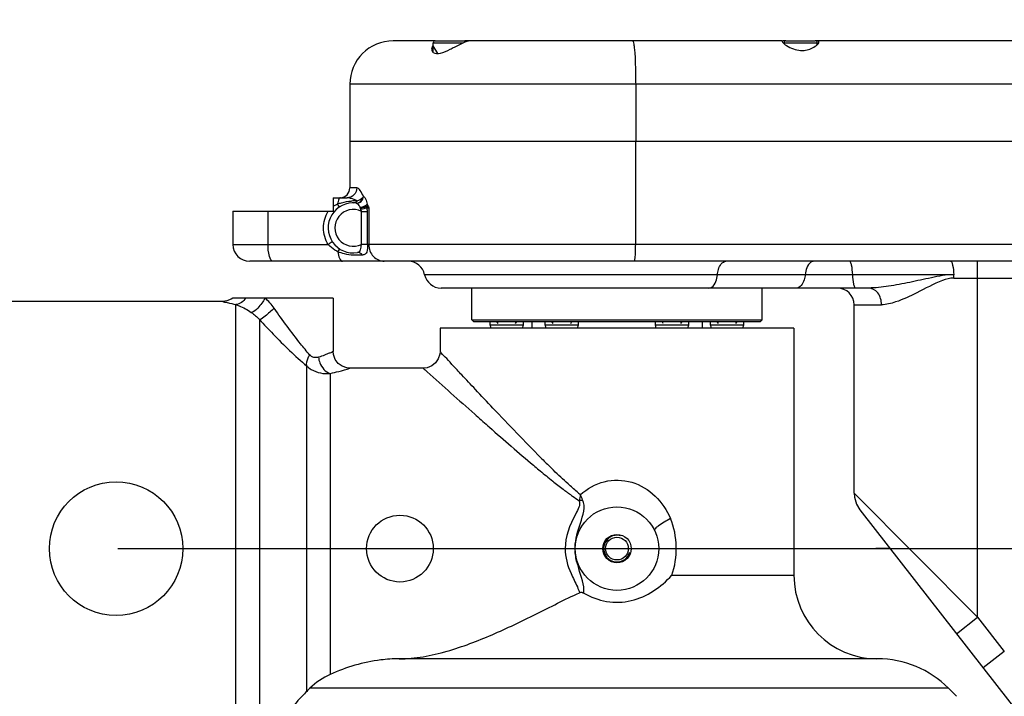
# Model space of a CAD drawing. Header units: millimetres. Extents: x 0 to 14268, y 0 to 10092.
# Tile 73 of 122: x 8903 to 9197, y 2430 to 2632. Entities that reach past the tile are written whole.
import ezdxf

# ---------------------------------------------------------------- set-up
doc = ezdxf.new("R2010")
doc.units = ezdxf.units.MM
doc.header["$LTSCALE"] = 784.74
doc.linetypes.add('CENTER', pattern=[0.6, 0.375, -0.075, 0.075, -0.075])
doc.layers.get('0').update_dxf_attribs({"linetype": 'CONTINUOUS'})
for name, color, linetype in [('204101000060_DXF_AXIS', 7, 'CONTINUOUS'), ('304102000093DXF_CONTINUOUS_LINE', 7, 'CONTINUOUS'), ('304103000041DXF_CONTINUOUS_LINE', 7, 'CONTINUOUS'), ('304103000042DXF_CONTINUOUS_LINE', 7, 'CONTINUOUS'), ('304104000343DXF_CONTINUOUS_LINE', 7, 'CONTINUOUS'), ('304104000344DXF_CONTINUOUS_LINE', 7, 'CONTINUOUS'), ('501023000078DXF_CONTINUOUS_LINE', 7, 'CONTINUOUS'), ('501023000100DXF_CONTINUOUS_LINE', 7, 'CONTINUOUS'), ('604006000006DXF_CONTINUOUS_LINE', 7, 'CONTINUOUS'), ('运动范围-新_DXF_DIMENSION', 7, 'CONTINUOUS')]:
    doc.layers.add(name, color=color, linetype=linetype)
doc.styles.get("Standard").update_dxf_attribs({"font": 'txt', "width": 0.7})
doc.dimstyles.new('DIMSTYLE_7', dxfattribs={"dimtxt": 108, "dimasz": 72, "dimexe": 1, "dimexo": 0, "dimtad": 1, "dimdsep": 46, "dimtxsty": 'Standard', "dimblk": '_FILLED', "dimblk1": '_FILLED', "dimblk2": '_FILLED', "dimcen": 0.09, "dimclrt": 5, "dimazin": 2, "dimtp": 2, "dimtm": 2, "dimtfac": 1, "dimtofl": 0, "dimtmove": 0, "dimatfit": 3, "dimldrblk": '_FILLED', "dimfxl": 0, "dimtolj": 1, "dimarcsym": 0})

# ---------------------------------------------------------------- blocks, each defined once
blk = doc.blocks.new('_FILLED')
at = {"color": 0, "linetype": 'ByBlock'}
blk.add_solid([(0, 0), (-1, 0.1667), (-1, -0.1667)], dxfattribs=at)
blk = doc.blocks.new('*D8')
at = {"layer": '运动范围-新_DXF_DIMENSION', "color": 2, "linetype": 'Continuous', "transparency": 16777216}
for p, q in [((7521.38, 2473.77), (10628.18, 3556.87)), ((10055.22, 3357.12), (7521.38, 2473.77)), ((10055.22, 3357.12), (10055.22, 3357.12))]:
    blk.add_line(p, q, dxfattribs=at)
at = {"layer": '运动范围-新_DXF_DIMENSION', "color": 2, "linetype": 'Continuous', "transparency": 16777216, "xscale": 72, "yscale": 72, "zscale": 72, "rotation": 199.2197259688}
blk.add_blockref('_FILLED', (10055.22, 3357.12), dxfattribs=at)

msp = doc.modelspace()

# ---------------------------------------------------------------- linework, layer by layer
at = {"layer": '204101000060_DXF_AXIS', "color": 7, "linetype": 'CENTER'}
msp.add_line((7048.51, 2473.768), (9307.468, 2473.768), dxfattribs=at)
at = {"layer": '304102000093DXF_CONTINUOUS_LINE', "color": 7, "linetype": 'Continuous'}
for p, q in [((9026.983, 2625.768), (9014.383, 2625.768)), ((9130.883, 2625.768), (9035.783, 2625.768)), ((9131.983, 2625.768), (9131.408, 2625.768)), ((9232.383, 2625.768), (9140.783, 2625.768)), ((9001.383, 2612.768), (9001.383, 2595.768)), ((9001.383, 2595.768), (9262.383, 2595.768))]:
    msp.add_line(p, q, dxfattribs=at)
at = {"layer": '304102000093DXF_CONTINUOUS_LINE', "color": 9, "linetype": 'Continuous'}
for p, q in [((9240.121, 2612.768), (9001.383, 2612.768)), ((9086.981, 2612.768), (9086.981, 2595.768))]:
    msp.add_line(p, q, dxfattribs=at)
at = {"layer": '304102000093DXF_CONTINUOUS_LINE', "color": 7, "linetype": 'Continuous'}
for centre, radius, start, end in [((9014.383, 2612.768), 13, 90, 180), ((9040.925, 2613.083), 13.33, 110.90201, 111.91095), ((9040.104, 2615.219), 11.042, 110.34983, 110.88029), ((9134.056, 2628.053), 4.12, 227.23429, 229.33306)]:
    msp.add_arc(centre, radius, start, end, dxfattribs=at)
for points, knots in [([(9031.383, 2623.241), (9031.816, 2623.454), (9033.323, 2624.22), (9034.829, 2624.999), (9035.95, 2625.45)], [0, 0, 0, 0, 0.2855404, 1, 1, 1, 1]), ([(9036.265, 2625.572), (9036.35, 2625.603), (9036.555, 2625.666), (9036.758, 2625.768), (9036.882, 2625.768)], [0, 0, 0, 0, 0.4230002, 1, 1, 1, 1]), ([(9131.408, 2625.768), (9131.331, 2625.768), (9131.157, 2625.772), (9130.883, 2625.68), (9130.883, 2625.562)], [0, 0, 0, 0, 0.3923193, 1, 1, 1, 1]), ([(9130.883, 2625.562), (9130.883, 2625.545), (9130.888, 2625.509), (9130.9, 2625.475), (9130.908, 2625.457)], [0, 0, 0, 0, 0.4629841, 1, 1, 1, 1]), ([(9131.371, 2624.928), (9131.631, 2624.705), (9133.114, 2623.657), (9134.91, 2622.96), (9136.383, 2622.877)], [0, 0, 0, 0, 0.1881369, 1, 1, 1, 1]), ([(9141.883, 2625.4), (9141.883, 2625.458), (9141.742, 2625.811), (9141.271, 2625.768), (9140.981, 2625.768)], [0, 0, 0, 0, 0.1676207, 1, 1, 1, 1]), ([(9141.117, 2624.397), (9141.173, 2624.442), (9141.278, 2624.53), (9141.379, 2624.623), (9141.426, 2624.67)], [0, 0, 0, 0, 0.5189717, 1, 1, 1, 1]), ([(9141.426, 2624.67), (9141.468, 2624.71), (9141.546, 2624.79), (9141.618, 2624.874), (9141.652, 2624.915)], [0, 0, 0, 0, 0.5233066, 1, 1, 1, 1]), ([(9026.38, 2622.254), (9026.948, 2621.837), (9028.958, 2622.013), (9030.449, 2622.782), (9031.383, 2623.241)], [0, 0, 0, 0, 0.4038171, 1, 1, 1, 1]), ([(9136.383, 2622.877), (9136.872, 2622.849), (9138.558, 2622.938), (9140.191, 2623.648), (9141.117, 2624.397)], [0, 0, 0, 0, 0.2915203, 1, 1, 1, 1])]:
    msp.add_open_spline(points, degree=3, knots=knots, dxfattribs=at)
at = {"layer": '304102000093DXF_CONTINUOUS_LINE', "color": 9, "linetype": 'Continuous'}
msp.add_open_spline([(9086.071, 2625.768), (9086.173, 2625.768), (9086.316, 2625.311), (9086.452, 2624.67), (9086.602, 2623.425), (9086.789, 2621.111), (9086.941, 2617.485), (9086.981, 2614.426), (9086.981, 2612.768)], degree=3, knots=[0, 0, 0, 0, 0.0233958, 0.0813649, 0.1738731, 0.2977583, 0.6201117, 1, 1, 1, 1], dxfattribs=at)
at = {"layer": '304102000093DXF_CONTINUOUS_LINE', "color": 7, "linetype": 'Continuous'}
for points in [[(9130.908, 2625.457), (9130.98, 2625.287), (9131.123, 2625.154), (9131.259, 2625.028)], [(9141.652, 2624.915), (9141.764, 2625.055), (9141.883, 2625.221), (9141.883, 2625.4)], [(9026.373, 2624.387), (9026.094, 2624.079), (9025.883, 2623.657), (9025.883, 2623.241)], [(9025.883, 2623.241), (9025.883, 2622.873), (9026.083, 2622.472), (9026.38, 2622.254)]]:
    msp.add_open_spline(points, degree=3, dxfattribs=at)
at = {"layer": '304103000041DXF_CONTINUOUS_LINE', "color": 7, "linetype": 'Continuous'}
for p, q in [((8963.383, 2547.768), (8891.808, 2547.768)), ((8996.383, 2548.768), (8966.383, 2548.768)), ((8996.383, 2548.768), (8996.383, 2532.768)), ((9134.383, 2539.768), (9028.383, 2539.768)), ((9028.383, 2539.768), (9028.383, 2532.768)), ((9134.383, 2539.768), (9134.383, 2465.768)), ((9023.383, 2527.768), (9001.383, 2527.768)), ((9159.456, 2440.768), (9016.049, 2440.768)), ((9180.67, 2431.981), (9183.096, 2429.554))]:
    msp.add_line(p, q, dxfattribs=at)
at = {"layer": '304103000041DXF_CONTINUOUS_LINE', "color": 9, "linetype": 'Continuous'}
for p, q in [((8967.241, 2399.768), (8967.241, 2546.802)), ((8974.312, 2542.32), (8974.312, 2408.155)), ((8988.454, 2431.021), (8988.454, 2528.412)), ((8995.525, 2526.193), (8995.525, 2436.085)), ((9038.8, 2513.979), (9038.868, 2513.919)), ((9038.868, 2513.919), (9038.997, 2513.805)), ((9038.997, 2513.805), (9039.204, 2513.621)), ((9065.704, 2491.201), (9065.772, 2491.15)), ((9065.714, 2491.209), (9065.782, 2491.158)), ((9065.994, 2490.983), (9066.091, 2490.911)), ((9066.005, 2490.992), (9066.101, 2490.92)), ((9067.414, 2489.938), (9067.536, 2489.853)), ((9067.414, 2489.938), (9067.534, 2489.851)), ((9070.418, 2489.923), (9070.394, 2489.942)), ((9070.418, 2489.923), (9070.395, 2489.942)), ((9097.782, 2465.768), (9134.383, 2465.768)), ((9180.67, 2431.981), (8989.413, 2431.981))]:
    msp.add_line(p, q, dxfattribs=at)
at = {"layer": '304103000041DXF_CONTINUOUS_LINE', "color": 7, "linetype": 'Continuous'}
for points in [[(8966.383, 2548.768), (8965.825, 2548.404), (8964.543, 2547.904), (8963.383, 2547.768)], [(9001.383, 2527.768), (9000.506, 2527.845), (8999.082, 2528.329), (8997.865, 2529.214), (8996.967, 2530.422), (8996.47, 2531.841), (8996.383, 2532.768)], [(9028.383, 2532.768), (9028.313, 2531.937), (9027.865, 2530.552), (9027.035, 2529.353), (9025.895, 2528.445), (9024.543, 2527.904), (9023.383, 2527.768)]]:
    msp.add_lwpolyline(points, dxfattribs=at)
for centre, radius in [((8931.383, 2473.768), 20), ((9081.383, 2473.768), 12.5), ((9016.383, 2473.768), 10), ((9081.383, 2473.768), 4.25), ((9081.383, 2473.768), 3.4)]:
    msp.add_circle(centre, radius, dxfattribs=at)
at = {"layer": '304103000041DXF_CONTINUOUS_LINE', "color": 9, "linetype": 'Continuous'}
for centre, radius, start, end in [((9320.631, 2761.923), 369.824, 224.88131, 225.17147), ((9293.118, 2780.401), 367.967, 230.04444, 230.35957), ((9268.423, 2709.292), 295.691, 225.15661, 225.82891), ((9228.041, 2701.589), 265.76, 230.32376, 231.36917), ((9167.298, 2625.545), 168.433, 231.36142, 232.71462), ((9143.904, 2594.993), 129.954, 232.76069, 233.00421), ((9139.113, 2588.635), 121.993, 233.04442, 233.17501), ((9133.001, 2580.445), 111.773, 233.22864, 233.73318), ((9127.481, 2572.93), 102.449, 233.73573, 234.10407), ((9121.271, 2564.332), 91.843, 234.19011, 234.55811), ((9110.395, 2548.936), 72.993, 234.5061, 236.4961), ((9115.324, 2545.128), 71.163, 229.83552, 230.84966), ((8923.553, 2423.753), 161.082, 23.65579, 24.24926), ((9067.175, 2499.101), 11.412, 284.86742, 290.1149), ((9114.599, 2481.339), 46.689, 195.23387, 196.356), ((9191.31, 2503.711), 126.596, 196.29458, 196.48438)]:
    msp.add_arc(centre, radius, start, end, dxfattribs=at)
at = {"layer": '304103000041DXF_CONTINUOUS_LINE', "color": 2, "linetype": 'Continuous'}
msp.add_arc((9081.383, 2473.768), 4, 75, 345, dxfattribs=at)
at = {"layer": '304103000041DXF_CONTINUOUS_LINE', "color": 7, "linetype": 'Continuous'}
for centre, radius, start, end in [((9159.383, 2465.768), 25, 180, 269.61575), ((9159.456, 2410.768), 30, 45, 90)]:
    msp.add_arc(centre, radius, start, end, dxfattribs=at)
at = {"layer": '304103000041DXF_CONTINUOUS_LINE', "color": 9, "linetype": 'Continuous'}
for points, knots in [([(8963.383, 2547.768), (8963.064, 2547.721), (8965.942, 2547.233), (8966.258, 2547.005), (8967.241, 2546.802)], [0, 0, 0, 0, 0.2434284, 1, 1, 1, 1]), ([(8975.996, 2548.768), (8975.4, 2547.692), (8974.257, 2546.146), (8972.662, 2544.529), (8971.88, 2544.469)], [0, 0, 0, 0, 0.6106267, 1, 1, 1, 1]), ([(8967.241, 2546.802), (8967.564, 2546.701), (8969.198, 2546.119), (8970.729, 2545.262), (8971.878, 2544.471)], [0, 0, 0, 0, 0.1954906, 1, 1, 1, 1]), ([(8978.731, 2545.73), (8977.868, 2544.91), (8976.441, 2543.798), (8974.976, 2542.442), (8974.312, 2542.32)], [0, 0, 0, 0, 0.6380468, 1, 1, 1, 1]), ([(8989.338, 2531.806), (8988.411, 2532.873), (8984.67, 2537.355), (8981.252, 2542.096), (8978.731, 2545.73)], [0, 0, 0, 0, 0.2421161, 1, 1, 1, 1]), ([(8974.312, 2542.32), (8975.667, 2540.857), (8980.21, 2536.052), (8984.961, 2531.434), (8988.454, 2528.412)], [0, 0, 0, 0, 0.3015945, 1, 1, 1, 1]), ([(8989.338, 2531.806), (8989.134, 2531.475), (8988.595, 2530.456), (8988.16, 2529.152), (8988.454, 2528.412)], [0, 0, 0, 0, 0.3282617, 1, 1, 1, 1]), ([(8991.989, 2531.048), (8991.555, 2530.929), (8990.536, 2530.807), (8989.683, 2531.424), (8989.338, 2531.806)], [0, 0, 0, 0, 0.4667724, 1, 1, 1, 1]), ([(8996.383, 2532.768), (8996.31, 2532.847), (8995.863, 2532.377), (8995.077, 2532.29), (8993.685, 2531.591), (8992.61, 2531.252), (8991.989, 2531.048)], [0, 0, 0, 0, 0.0685041, 0.2683363, 0.5849024, 1, 1, 1, 1]), ([(8991.99, 2531.048), (8992.058, 2530.489), (8992.524, 2528.513), (8994.068, 2526.533), (8995.525, 2526.193)], [0, 0, 0, 0, 0.2731658, 1, 1, 1, 1]), ([(9058.585, 2500.96), (9053.72, 2505.845), (9047.186, 2512.703), (9039.386, 2520.968), (9035.248, 2525.422), (9032.363, 2528.435), (9030.04, 2531.099), (9029.299, 2531.611), (9028.326, 2532.946), (9028.383, 2532.768)], [0, 0, 0, 0, 0.4715169, 0.645992, 0.7809975, 0.8803351, 0.9479795, 0.9871733, 1, 1, 1, 1]), ([(8988.454, 2528.412), (8988.875, 2528.028), (8990.887, 2526.509), (8993.596, 2525.975), (8995.525, 2526.193)], [0, 0, 0, 0, 0.2269952, 1, 1, 1, 1]), ([(8995.525, 2526.193), (8996.374, 2526.385), (8998.33, 2526.891), (9000.304, 2527.362), (9001.383, 2527.768)], [0, 0, 0, 0, 0.4302258, 1, 1, 1, 1]), ([(9023.383, 2527.768), (9023.772, 2527.413), (9028.915, 2522.821), (9034.037, 2518.205), (9038.8, 2513.979)], [0, 0, 0, 0, 0.0763536, 1, 1, 1, 1]), ([(9039.204, 2513.621), (9040.531, 2512.445), (9046.198, 2507.436), (9051.9, 2502.466), (9056.333, 2498.741)], [0, 0, 0, 0, 0.2344705, 1, 1, 1, 1]), ([(9056.333, 2498.741), (9056.412, 2498.674), (9056.572, 2498.54), (9056.732, 2498.406), (9056.812, 2498.339)], [0, 0, 0, 0, 0.4997228, 1, 1, 1, 1]), ([(9070.418, 2489.923), (9072.44, 2491.741), (9077.425, 2494.533), (9085.998, 2494.338), (9093.249, 2489.922), (9096.337, 2485.247), (9097.396, 2482.745)], [0, 0, 0, 0, 0.2497759, 0.5008057, 0.750409, 1, 1, 1, 1]), ([(9070.103, 2488.071), (9070.495, 2486.779), (9067.61, 2481.934), (9065.862, 2477.391), (9065.862, 2473.768)], [0, 0, 0, 0, 0.2715146, 1, 1, 1, 1]), ([(9068.856, 2474.179), (9068.926, 2476.647), (9070.285, 2481.102), (9072.081, 2486.268), (9071.1, 2488.385)], [0, 0, 0, 0, 0.5142227, 1, 1, 1, 1]), ([(9097.396, 2482.745), (9096.133, 2482.068), (9094.448, 2481.069), (9093.003, 2479.964), (9092.549, 2479.389), (9092.621, 2479.241)], [0, 0, 0, 0, 0.7147854, 0.9180535, 1, 1, 1, 1]), ([(9065.862, 2473.768), (9065.862, 2471.212), (9067.007, 2467.171), (9069.203, 2463.107), (9070.009, 2461.144), (9070.122, 2460.541)], [0, 0, 0, 0, 0.5492452, 0.8680865, 1, 1, 1, 1]), ([(9069.918, 2467.789), (9070, 2467.88), (9070.124, 2468.02), (9070.175, 2468.233), (9070.145, 2468.294)], [0, 0, 0, 0, 0.6433197, 1, 1, 1, 1])]:
    msp.add_open_spline(points, degree=3, knots=knots, dxfattribs=at)
for points in [[(8970.232, 2548.768), (8969.558, 2547.783), (8968.426, 2546.941), (8967.241, 2546.802)], [(8978.731, 2545.73), (8977.957, 2546.851), (8977.035, 2547.887), (8975.996, 2548.768)], [(8971.878, 2544.471), (8972.77, 2543.858), (8973.597, 2543.134), (8974.312, 2542.32)], [(9066.72, 2493.119), (9065.25, 2494.453), (9063.809, 2495.821), (9062.384, 2497.204)], [(9069.425, 2490.746), (9068.508, 2491.519), (9067.608, 2492.313), (9066.72, 2493.119)], [(9070.418, 2489.923), (9070.323, 2489.304), (9070.215, 2488.687), (9070.103, 2488.071)], [(9097.782, 2465.768), (9099.738, 2471.08), (9099.602, 2477.532), (9097.396, 2482.745)], [(9069.55, 2469.071), (9069.207, 2470.34), (9068.946, 2471.643), (9068.873, 2472.955)], [(9071.441, 2460.455), (9071.766, 2462.931), (9070.632, 2465.397), (9069.918, 2467.789)]]:
    msp.add_open_spline(points, degree=3, dxfattribs=at)
at = {"layer": '304103000041DXF_CONTINUOUS_LINE', "color": 7, "linetype": 'Continuous'}
for points, knots in [([(9071.441, 2460.455), (9073.54, 2459.242), (9078.234, 2457.469), (9088.141, 2457.77), (9094.576, 2462.249), (9097.782, 2465.768)], [0, 0, 0, 0, 0.251157, 0.5068578, 1, 1, 1, 1]), ([(9016.137, 2440.768), (9020.985, 2440.768), (9030.597, 2442.651), (9044.087, 2447.828), (9057.13, 2454.079), (9065.707, 2458.526), (9070.121, 2460.541)], [0, 0, 0, 0, 0.2511719, 0.4994855, 0.7485889, 1, 1, 1, 1]), ([(9070.121, 2460.541), (9070.393, 2460.665), (9070.91, 2460.829), (9071.177, 2460.462), (9071.218, 2460.36)], [0, 0, 0, 0, 0.7302389, 1, 1, 1, 1]), ([(9016.049, 2440.768), (9014.242, 2440.768), (9007.195, 2440.326), (9000.284, 2438.284), (8995.525, 2436.085)], [0, 0, 0, 0, 0.2563542, 1, 1, 1, 1]), ([(8987.053, 2429.554), (8985.418, 2427.844), (8980.196, 2421.394), (8976.418, 2413.886), (8974.38, 2408.341)], [0, 0, 0, 0, 0.285992, 1, 1, 1, 1])]:
    msp.add_open_spline(points, degree=3, knots=knots, dxfattribs=at)
for points in [[(8995.525, 2436.085), (8993.297, 2435.056), (8991.184, 2433.679), (8989.413, 2431.981)], [(8988.454, 2431.021), (8987.987, 2430.532), (8987.52, 2430.043), (8987.053, 2429.554)], [(8989.413, 2431.981), (8989.092, 2431.673), (8988.767, 2431.365), (8988.478, 2431.026)]]:
    msp.add_open_spline(points, degree=3, dxfattribs=at)
at = {"layer": '304103000042DXF_CONTINUOUS_LINE', "color": 7, "linetype": 'Continuous'}
for p, q in [((9001.383, 2595.768), (9262.383, 2595.768)), ((9001.383, 2595.768), (9001.383, 2581.768)), ((8996.383, 2578.768), (9000.529, 2578.768)), ((8996.383, 2578.768), (8996.383, 2574.768)), ((8966.383, 2574.768), (8996.383, 2574.768)), ((8966.383, 2574.768), (8966.383, 2564.768)), ((9214.383, 2559.768), (8971.383, 2559.768)), ((9156.727, 2551.768), (9028.681, 2551.768)), ((9152.383, 2490.319), (9152.383, 2546.768)), ((9154.079, 2485.394), (9211.745, 2411.584))]:
    msp.add_line(p, q, dxfattribs=at)
at = {"layer": '304103000042DXF_CONTINUOUS_LINE', "color": 9, "linetype": 'Continuous'}
for p, q in [((9086.981, 2564.768), (9086.981, 2595.768)), ((9003.451, 2581.768), (9001.383, 2581.768)), ((8976.872, 2564.768), (8976.872, 2574.768)), ((9004.832, 2574.692), (9006.633, 2574.692)), ((9004.832, 2564.843), (9004.832, 2574.692)), ((9006.567, 2575.768), (9007.063, 2575.768)), ((9006.633, 2564.843), (9006.633, 2574.692)), ((9007.063, 2575.768), (9007.063, 2564.768)), ((8966.383, 2564.768), (8994.907, 2564.768)), ((9006.633, 2564.843), (9004.832, 2564.843)), ((9222.464, 2564.768), (9006.632, 2564.768)), ((9189.383, 2453.2), (9189.383, 2559.768)), ((9182.244, 2555.768), (9023.782, 2555.768)), ((9182.263, 2554.768), (9216.832, 2554.768)), ((9152.383, 2546.768), (9160.615, 2546.768)), ((9152.383, 2490.319), (9189.383, 2453.2)), ((9183.079, 2448.275), (9189.383, 2453.2)), ((9189.383, 2453.2), (9197.383, 2442.961)), ((9197.383, 2442.961), (9191.079, 2438.036))]:
    msp.add_line(p, q, dxfattribs=at)
at = {"layer": '304103000042DXF_CONTINUOUS_LINE', "color": 4, "linetype": 'Continuous'}
for p, q in [((9048.376, 2473.768), (9143.131, 2473.768)), ((9163.156, 2473.768), (9158.883, 2473.768))]:
    msp.add_line(p, q, dxfattribs=at)
at = {"layer": '304103000042DXF_CONTINUOUS_LINE', "color": 9, "linetype": 'Continuous'}
for points in [[(9005.47, 2579.175), (9005.405, 2579.085), (9005.33, 2578.993), (9005.244, 2578.902)], [(9003.211, 2577.222), (9003.251, 2577.216), (9003.288, 2577.209), (9003.322, 2577.2)], [(9004.37, 2575.945), (9004.401, 2575.877), (9004.428, 2575.809), (9004.449, 2575.743)], [(9004.449, 2575.743), (9004.491, 2575.608), (9004.541, 2575.466), (9004.597, 2575.322)]]:
    msp.add_lwpolyline(points, dxfattribs=at)
at = {"layer": '304103000042DXF_CONTINUOUS_LINE', "color": 7, "linetype": 'Continuous'}
msp.add_lwpolyline([(9152.383, 2490.319), (9152.471, 2489.133), (9153.072, 2487.071), (9154.079, 2485.393)], dxfattribs=at)
for centre, radius, start, end in [((8998.383, 2581.768), 3, 272.99993, 360), ((9002.383, 2569.768), 7.5, 83.66186, 279.67647), ((8971.383, 2564.768), 5, 180, 270), ((9018.883, 2554.768), 5, 11.53696, 90), ((9028.681, 2556.768), 5, 191.53696, 270), ((9147.383, 2546.768), 5, 0, 90)]:
    msp.add_arc(centre, radius, start, end, dxfattribs=at)
at = {"layer": '304103000042DXF_CONTINUOUS_LINE', "color": 9, "linetype": 'Continuous'}
for centre, radius, start, end in [((9003.298, 2559.519), 18.348, 88.99781, 94.50345), ((9002.383, 2569.768), 5.5, 63.55679, 296.4432), ((9004.517, 2580.868), 5.126, 269.24609, 272.25395), ((9003.812, 2584.607), 9.318, 274.83337, 275.93034), ((8999.512, 2566.51), 11.947, 50.79334, 54.35658), ((9075.185, 2607.953), 75.342, 204.35571, 205.28887), ((8997.996, 2574.702), 8.637, 359.93343, 7.08578), ((8997.684, 2564.843), 8.949, 359.51698, 359.99992), ((9156.781, 2554.772), 25.482, 359.98908, 2.23812)]:
    msp.add_arc(centre, radius, start, end, dxfattribs=at)
for points, knots in [([(9003.451, 2581.768), (9003.451, 2581.005), (9002.846, 2579.427), (9001.277, 2578.768), (9000.529, 2578.768)], [0, 0, 0, 0, 0.5046296, 1, 1, 1, 1]), ([(9005.47, 2579.175), (9005.158, 2579.802), (9004.681, 2580.698), (9003.865, 2581.768), (9003.451, 2581.768)], [0, 0, 0, 0, 0.6283053, 1, 1, 1, 1]), ([(8998.28, 2578.639), (8998.206, 2578.565), (8997.876, 2578.044), (8997.772, 2577.424), (8997.709, 2576.927)], [0, 0, 0, 0, 0.1738483, 1, 1, 1, 1]), ([(8997.709, 2576.927), (8998.102, 2577.069), (8999.454, 2577.493), (9000.861, 2577.732), (9001.857, 2577.811)], [0, 0, 0, 0, 0.2947703, 1, 1, 1, 1]), ([(8998.541, 2578.768), (8998.496, 2578.768), (8998.397, 2578.741), (8998.318, 2578.677), (8998.28, 2578.639)], [0, 0, 0, 0, 0.457318, 1, 1, 1, 1]), ([(9003.618, 2577.865), (9003.312, 2578.007), (9002.326, 2578.425), (9001.268, 2578.768), (9000.529, 2578.768)], [0, 0, 0, 0, 0.3135194, 1, 1, 1, 1]), ([(9003.211, 2577.222), (9003.668, 2577.171), (9004.684, 2577.496), (9005.167, 2578.421), (9005.244, 2578.902)], [0, 0, 0, 0, 0.4854674, 1, 1, 1, 1]), ([(9003.322, 2577.2), (9003.839, 2577.151), (9004.97, 2577.554), (9005.448, 2578.638), (9005.47, 2579.175)], [0, 0, 0, 0, 0.4912908, 1, 1, 1, 1]), ([(9003.322, 2577.532), (9003.378, 2577.58), (9003.485, 2577.685), (9003.576, 2577.803), (9003.619, 2577.865)], [0, 0, 0, 0, 0.4935793, 1, 1, 1, 1]), ([(9005.47, 2579.175), (9005.761, 2579.053), (9006.234, 2578.221), (9006.444, 2577.42), (9006.544, 2576.887)], [0, 0, 0, 0, 0.3677423, 1, 1, 1, 1]), ([(8996.483, 2574.825), (8996.469, 2574.848), (8996.436, 2574.897), (8996.402, 2574.945), (8996.383, 2574.97)], [0, 0, 0, 0, 0.4729143, 1, 1, 1, 1]), ([(8996.568, 2574.504), (8996.593, 2574.535), (8996.579, 2574.668), (8996.522, 2574.762), (8996.483, 2574.825)], [0, 0, 0, 0, 0.347893, 1, 1, 1, 1]), ([(8998.255, 2576.03), (8998.337, 2576.083), (8997.876, 2576.465), (8997.846, 2576.714), (8997.709, 2576.927)], [0, 0, 0, 0, 0.2792559, 1, 1, 1, 1]), ([(9003.322, 2577.2), (9003.382, 2577.182), (9003.503, 2577.123), (9003.609, 2577.041), (9003.662, 2576.993)], [0, 0, 0, 0, 0.4660979, 1, 1, 1, 1]), ([(9004.37, 2575.945), (9004.603, 2575.964), (9005.376, 2576.098), (9006.236, 2576.412), (9006.544, 2576.887)], [0, 0, 0, 0, 0.291943, 1, 1, 1, 1]), ([(9006.474, 2576.219), (9006.38, 2576.149), (9005.836, 2575.86), (9005.211, 2575.766), (9004.718, 2575.746)], [0, 0, 0, 0, 0.1918201, 1, 1, 1, 1]), ([(9006.567, 2575.768), (9006.471, 2575.715), (9005.895, 2575.49), (9005.279, 2575.391), (9004.775, 2575.339)], [0, 0, 0, 0, 0.1765815, 1, 1, 1, 1]), ([(9006.474, 2576.219), (9006.489, 2576.145), (9006.52, 2575.995), (9006.551, 2575.844), (9006.567, 2575.768)], [0, 0, 0, 0, 0.4919597, 1, 1, 1, 1]), ([(8996.006, 2565.82), (8996.087, 2565.69), (8995.491, 2565.228), (8995.204, 2564.97), (8994.907, 2564.768)], [0, 0, 0, 0, 0.29913, 1, 1, 1, 1]), ([(8978.376, 2559.768), (8977.773, 2559.768), (8976.972, 2562.078), (8976.872, 2563.58), (8976.872, 2564.768)], [0, 0, 0, 0, 0.3368625, 1, 1, 1, 1]), ([(8997.783, 2562.634), (8997.483, 2562.776), (8996.426, 2563.341), (8995.474, 2564.113), (8994.907, 2564.768)], [0, 0, 0, 0, 0.2768534, 1, 1, 1, 1]), ([(8997.783, 2562.634), (8997.912, 2562.834), (8998.125, 2562.947), (8998.245, 2563.512), (8998.322, 2563.462)], [0, 0, 0, 0, 0.7225057, 1, 1, 1, 1]), ([(8997.783, 2562.634), (8997.884, 2561.921), (8998.038, 2560.939), (8998.77, 2559.768), (8999.143, 2559.768)], [0, 0, 0, 0, 0.6589744, 1, 1, 1, 1]), ([(9005.148, 2561.65), (9003.369, 2561.461), (9000.811, 2561.581), (8998.433, 2562.361), (8997.783, 2562.634)], [0, 0, 0, 0, 0.717115, 1, 1, 1, 1]), ([(9004.823, 2564.839), (9004.64, 2564.297), (9004.657, 2563.527), (9004.287, 2562.545), (9003.85, 2562.41), (9003.644, 2562.374)], [0, 0, 0, 0, 0.5823846, 0.7861811, 1, 1, 1, 1]), ([(9006.632, 2564.768), (9006.531, 2564.772), (9005.926, 2564.788), (9005.32, 2564.794), (9004.817, 2564.798)], [0, 0, 0, 0, 0.1682194, 1, 1, 1, 1]), ([(9006.632, 2564.768), (9006.624, 2564.027), (9006.802, 2562.975), (9006.047, 2561.799), (9005.449, 2561.682), (9005.148, 2561.65)], [0, 0, 0, 0, 0.5686464, 0.7677456, 1, 1, 1, 1]), ([(9007.063, 2564.768), (9007.063, 2563.505), (9007.971, 2560.925), (9010.51, 2559.768), (9011.708, 2559.768)], [0, 0, 0, 0, 0.5130042, 1, 1, 1, 1]), ([(9086.631, 2559.768), (9086.765, 2559.768), (9086.75, 2560.522), (9086.934, 2561.326), (9086.952, 2562.983), (9086.981, 2564.13), (9086.981, 2564.768)], [0, 0, 0, 0, 0.0802109, 0.2968585, 0.6195746, 1, 1, 1, 1]), ([(9111.453, 2555.768), (9111.51, 2556.304), (9111.767, 2557.826), (9112.914, 2559.768), (9114.01, 2559.768)], [0, 0, 0, 0, 0.3299704, 1, 1, 1, 1]), ([(9140.317, 2559.768), (9140.01, 2559.768), (9138.361, 2559.105), (9137.904, 2557.118), (9137.76, 2555.768)], [0, 0, 0, 0, 0.1847751, 1, 1, 1, 1]), ([(9151.977, 2555.768), (9151.939, 2556.731), (9151.804, 2558.038), (9151.483, 2559.319), (9151.179, 2559.768), (9151.034, 2559.768)], [0, 0, 0, 0, 0.6868749, 0.8968753, 1, 1, 1, 1]), ([(9181.301, 2559.768), (9181.446, 2559.768), (9181.75, 2559.319), (9182.071, 2558.038), (9182.206, 2556.731), (9182.244, 2555.768)], [0, 0, 0, 0, 0.1031247, 0.3131251, 1, 1, 1, 1]), ([(9108.895, 2551.768), (9109.203, 2551.768), (9110.852, 2552.431), (9111.309, 2554.418), (9111.453, 2555.768)], [0, 0, 0, 0, 0.1847751, 1, 1, 1, 1]), ([(9137.76, 2555.768), (9137.703, 2555.231), (9137.446, 2553.709), (9136.299, 2551.768), (9135.202, 2551.768)], [0, 0, 0, 0, 0.3299704, 1, 1, 1, 1]), ([(9152.919, 2551.768), (9152.775, 2551.768), (9152.471, 2552.216), (9152.15, 2553.497), (9152.015, 2554.804), (9151.977, 2555.768)], [0, 0, 0, 0, 0.1031244, 0.3131248, 1, 1, 1, 1]), ([(9182.244, 2555.768), (9179.985, 2555.768), (9175.56, 2554.863), (9169.123, 2553.455), (9162.878, 2552.248), (9158.74, 2551.768), (9156.727, 2551.768)], [0, 0, 0, 0, 0.262105, 0.5187528, 0.7664661, 1, 1, 1, 1]), ([(9182.263, 2554.768), (9181.109, 2554.768), (9177.187, 2553.561), (9171.705, 2550.485), (9165.728, 2547.739), (9162.045, 2546.768), (9160.615, 2546.768)], [0, 0, 0, 0, 0.1492262, 0.5175453, 0.815137, 1, 1, 1, 1]), ([(9160.615, 2546.768), (9160.615, 2548.006), (9160.019, 2550.393), (9157.765, 2551.768), (9156.727, 2551.768)], [0, 0, 0, 0, 0.5439048, 1, 1, 1, 1])]:
    msp.add_open_spline(points, degree=3, knots=knots, dxfattribs=at)
for points in [[(9002.611, 2577.264), (9002.865, 2577.256), (9003.129, 2577.369), (9003.322, 2577.532)], [(9003.618, 2577.865), (9004.218, 2578.098), (9004.816, 2578.423), (9005.244, 2578.902)], [(8993.484, 2569.768), (8993.484, 2571.5), (8993.995, 2573.294), (8994.907, 2574.768)], [(8996.383, 2576.272), (8996.808, 2576.522), (8997.253, 2576.74), (8997.709, 2576.927)], [(9003.662, 2576.993), (9003.976, 2576.712), (9004.187, 2576.325), (9004.37, 2575.945)], [(9004.597, 2575.322), (9004.684, 2575.115), (9004.761, 2574.905), (9004.832, 2574.692)], [(9006.544, 2576.887), (9006.542, 2576.663), (9006.52, 2576.438), (9006.474, 2576.219)], [(8994.907, 2564.768), (8993.995, 2566.241), (8993.484, 2568.035), (8993.484, 2569.768)], [(9005.148, 2561.65), (9004.826, 2562.104), (9004.192, 2562.468), (9003.644, 2562.374)]]:
    msp.add_open_spline(points, degree=3, dxfattribs=at)
at = {"layer": '304104000343DXF_CONTINUOUS_LINE', "color": 7, "linetype": 'Continuous'}
for p, q in [((9055.883, 2541.768), (9055.883, 2539.768)), ((9106.883, 2541.768), (9106.883, 2539.768))]:
    msp.add_line(p, q, dxfattribs=at)
at = {"layer": '304104000344DXF_CONTINUOUS_LINE', "color": 7, "linetype": 'Continuous'}
for p, q in [((9037.883, 2542.268), (9037.883, 2551.768)), ((9124.883, 2542.268), (9124.883, 2551.768)), ((9037.883, 2542.268), (9124.883, 2542.268)), ((9037.883, 2542.268), (9038.383, 2541.768)), ((9124.883, 2542.268), (9124.383, 2541.768)), ((9038.383, 2541.768), (9124.383, 2541.768))]:
    msp.add_line(p, q, dxfattribs=at)
at = {"layer": '501023000078DXF_CONTINUOUS_LINE', "color": 7, "linetype": 'Continuous'}
for p, q in [((9043.383, 2540.768), (9043.383, 2541.768)), ((9043.383, 2540.768), (9053.383, 2540.768)), ((9053.383, 2540.768), (9053.383, 2541.768)), ((9059.883, 2540.768), (9059.883, 2541.768)), ((9059.883, 2540.768), (9069.883, 2540.768)), ((9069.883, 2540.768), (9069.883, 2541.768)), ((9092.883, 2540.768), (9092.883, 2541.768)), ((9092.883, 2540.768), (9102.883, 2540.768)), ((9102.883, 2540.768), (9102.883, 2541.768)), ((9109.383, 2540.768), (9109.383, 2541.768)), ((9109.383, 2540.768), (9119.383, 2540.768)), ((9119.383, 2540.768), (9119.383, 2541.768))]:
    msp.add_line(p, q, dxfattribs=at)
at = {"layer": '501023000078DXF_CONTINUOUS_LINE', "color": 2, "linetype": 'Continuous'}
for p, q in [((9045.752, 2541.168), (9045.406, 2541.768)), ((9051.014, 2541.168), (9051.36, 2541.768)), ((9062.252, 2541.168), (9061.906, 2541.768)), ((9067.514, 2541.168), (9067.86, 2541.768)), ((9095.252, 2541.168), (9094.906, 2541.768)), ((9100.514, 2541.168), (9100.86, 2541.768)), ((9111.752, 2541.168), (9111.406, 2541.768)), ((9117.014, 2541.168), (9117.36, 2541.768))]:
    msp.add_line(p, q, dxfattribs=at)
at = {"layer": '501023000100DXF_CONTINUOUS_LINE', "color": 9, "linetype": 'Continuous'}
for p, q in [((9026.383, 2625.168), (9035.289, 2625.168)), ((9131.383, 2625.168), (9141.383, 2625.168))]:
    msp.add_line(p, q, dxfattribs=at)
at = {"layer": '501023000100DXF_CONTINUOUS_LINE', "color": 7, "linetype": 'Continuous'}
for p, q in [((9026.383, 2622.256), (9026.383, 2625.168)), ((9026.983, 2625.768), (9035.783, 2625.768)), ((9131.383, 2624.924), (9131.383, 2625.168)), ((9131.983, 2625.768), (9140.783, 2625.768)), ((9141.383, 2624.66), (9141.383, 2625.168))]:
    msp.add_line(p, q, dxfattribs=at)
at = {"layer": '501023000100DXF_CONTINUOUS_LINE', "color": 2, "linetype": 'Continuous'}
msp.add_line((9027.718, 2621.958), (9026.383, 2624.271), dxfattribs=at)
at = {"layer": '501023000100DXF_CONTINUOUS_LINE', "color": 7, "linetype": 'Continuous'}
for centre, start, end in [((9026.983, 2625.168), 90, 180), ((9035.783, 2625.168), 40.89979, 90), ((9131.983, 2625.168), 90, 180), ((9140.783, 2625.168), 0, 90)]:
    msp.add_arc(centre, 0.6, start, end, dxfattribs=at)
at = {"layer": '604006000006DXF_CONTINUOUS_LINE', "color": 7, "linetype": 'Continuous'}
for p, q in [((9043.383, 2540.728), (9043.519, 2540.768)), ((9043.383, 2540.728), (9053.383, 2540.728)), ((9043.66, 2539.768), (9043.383, 2540.728)), ((9053.106, 2539.768), (9053.383, 2540.728)), ((9053.383, 2540.728), (9053.247, 2540.768)), ((9059.883, 2540.728), (9060.019, 2540.768)), ((9059.883, 2540.728), (9069.883, 2540.728)), ((9060.16, 2539.768), (9059.883, 2540.728)), ((9069.606, 2539.768), (9069.883, 2540.728)), ((9069.883, 2540.728), (9069.747, 2540.768)), ((9092.883, 2540.728), (9093.019, 2540.768)), ((9092.883, 2540.728), (9102.883, 2540.728)), ((9093.16, 2539.768), (9092.883, 2540.728)), ((9102.606, 2539.768), (9102.883, 2540.728)), ((9102.883, 2540.728), (9102.747, 2540.768)), ((9109.383, 2540.728), (9109.519, 2540.768)), ((9109.383, 2540.728), (9119.383, 2540.728)), ((9109.66, 2539.768), (9109.383, 2540.728)), ((9119.106, 2539.768), (9119.383, 2540.728)), ((9119.383, 2540.728), (9119.247, 2540.768))]:
    msp.add_line(p, q, dxfattribs=at)

# ---------------------------------------------------------------- dimensions: what is measured, and where the dimension line sits
at = {"layer": '运动范围-新_DXF_DIMENSION', "color": 2, "linetype": 'Continuous'}
dim = msp.add_radius_dim(center=(7521.383, 2473.768), mpoint=(10055.218, 3357.123), text='R<>', dimstyle='DIMSTYLE_7', override={"dimpost": '<>'}, dxfattribs=at)
dim.commit()
dim.dimension.update_dxf_attribs({"geometry": '*D8', "text_midpoint": (10119.59, 3408.158), "dimtype": 164})

doc.saveas('drawing.dxf')
